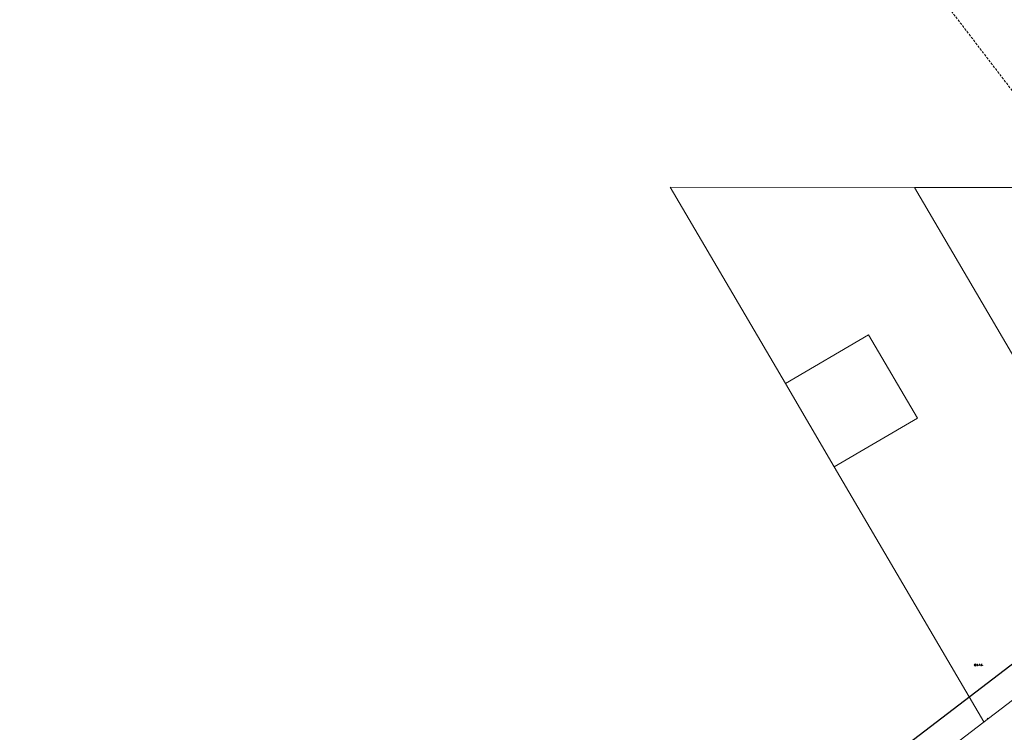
# Model space of a CAD drawing. Header units: inches. Extents: x 2260749 to 2263054, y 729378 to 732258.
# Tile 4 of 13: x 2260760 to 2261781, y 730309 to 731049. Entities that reach past the tile are written whole.
import ezdxf

# ---------------------------------------------------------------- set-up
doc = ezdxf.new("R2010")
doc.units = ezdxf.units.IN
doc.header["$LTSCALE"] = 20
doc.header["$MEASUREMENT"] = 0
for name, pattern in [('cl', [4.99999, 0.09375, -0.09375, 4.624991, -0.09375, 0.09375]), ('HIDDEN2', [0.1875, 0.125, -0.0625]), ('rowex', [0])]:
    doc.linetypes.add(name, pattern=pattern)
for name, color, linetype, lineweight in [('DV_X_Property_Line', 7, 'Continuous', 0), ('RW_X_CL', 6, 'cl', 0), ('RW_X_CL_100_Stations', 6, 'Continuous', 0), ('RW_X_Fee_RW', 6, 'rowex', 30), ('SV_P_Mon_Cells_Set', 7, 'Continuous', 0)]:
    doc.layers.add(name, color=color, linetype=linetype, lineweight=lineweight)
doc.layers.add('SC_Scratch1', color=7, linetype='Continuous', lineweight=0, plot=False)

# ---------------------------------------------------------------- blocks, each defined once
blk = doc.blocks.new('DrawLineAnnotationDirectionLength40')
at = {"layer": 'RW_X_CL_100_Stations'}
blk.add_line((0, 0), (-0.7, 1), dxfattribs=at)
blk = doc.blocks.new('IPS3')
at = {"layer": 'SV_P_Mon_Cells_Set', "linetype": 'rowex', "true_color": 0xa56100}
h = blk.add_hatch(color=44, dxfattribs=at)
edge = h.paths.add_edge_path()
edge.add_arc((0, 0), 1.2, 0, 360)
at = {"layer": 'SV_P_Mon_Cells_Set', "color": 44, "linetype": 'Continuous', "lineweight": 0, "true_color": 0xa56100, "flags": 128}
for points in [[(2, 0.8), (2.4, 0.8)], [(2.2, -0.8), (2.2, 0.8)], [(3.8, -0.8), (3.8, 0.8), (4.3, 0.8), (4.3, 0.8), (4.4, 0.8), (4.5, 0.7), (4.5, 0.7), (4.5, 0.7), (4.6, 0.6), (4.6, 0.5), (4.6, 0.3), (4.6, 0.3), (4.6, 0.2), (4.5, 0.1), (4.5, 0.1), (4.4, 0.1), (4.4, 0), (4.3, 0), (3.8, 0)], [(6.8, 0.7), (6.7, 0.7), (6.7, 0.7), (6.6, 0.8), (6.5, 0.8), (6.4, 0.8), (6.4, 0.8), (6.2, 0.8), (6.1, 0.7), (6, 0.6), (6, 0.5), (6, 0.4), (6, 0.3), (6.1, 0.2), (6.7, -0.2), (6.8, -0.2), (6.8, -0.3), (6.8, -0.3), (6.8, -0.4), (6.8, -0.5), (6.8, -0.5), (6.8, -0.6), (6.8, -0.6), (6.7, -0.7), (6.7, -0.7), (6.7, -0.7), (6.6, -0.8), (6.6, -0.8), (6.5, -0.8), (6.3, -0.8), (6.2, -0.8), (6.1, -0.7), (6, -0.6)], [(2, -0.8), (2.4, -0.8)], [(3.2, -0.6), (3.2, -0.6), (3.2, -0.6), (3.3, -0.7), (3.3, -0.7), (3.2, -0.8), (3.2, -0.8), (3.2, -0.8), (3.1, -0.8), (3.1, -0.7), (3.1, -0.7), (3.1, -0.6), (3.2, -0.6)], [(5.4, -0.6), (5.5, -0.6), (5.5, -0.6), (5.5, -0.7), (5.5, -0.7), (5.5, -0.8), (5.5, -0.8), (5.4, -0.8), (5.4, -0.8), (5.3, -0.7), (5.3, -0.7), (5.4, -0.6), (5.4, -0.6)], [(7.6, -0.6), (7.6, -0.6), (7.7, -0.6), (7.7, -0.7), (7.7, -0.7), (7.7, -0.8), (7.6, -0.8), (7.6, -0.8), (7.6, -0.8), (7.5, -0.7), (7.5, -0.7), (7.6, -0.6), (7.6, -0.6)]]:
    blk.add_lwpolyline(points, dxfattribs=at)
at = {"layer": 'SV_P_Mon_Cells_Set', "color": 44, "linetype": 'Continuous', "lineweight": 0, "true_color": 0xa56100}
blk.add_circle((0, 0), 1.2, dxfattribs=at)

msp = doc.modelspace()

# ---------------------------------------------------------------- linework, layer by layer
at = {"layer": 'DV_X_Property_Line'}
for p, q in [((2261434.5, 730874.8), (2261554.1, 730670.9)), ((2261687.9, 730874.3), (2261434.9, 730874)), ((2261687.9, 730874.3), (2261799.1, 730874.4)), ((2261934.8, 730453.5), (2261687.9, 730874.3)), ((2261554.1, 730670.9), (2261640.4, 730721.5)), ((2261640.4, 730721.5), (2261691, 730635.2)), ((2261604.7, 730584.6), (2261554.1, 730670.9)), ((2261691, 730635.2), (2261604.7, 730584.6)), ((2261604.7, 730584.6), (2261760.1, 730319.9))]:
    msp.add_line(p, q, dxfattribs=at)
at = {"layer": 'RW_X_CL'}
msp.add_line((2260777.9, 729568.9), (2263051.8, 731307.6), dxfattribs=at)
at = {"layer": 'RW_X_Fee_RW', "flags": 128}
for points in [[(2260759.7, 729592.7), (2262076.4, 730599.5), (2262076.4, 730599.5, 0.094887), (2262356.1, 730912.8), (2262351.8, 730915.4, 0.021813), (2262397.9, 731000.6), (2262393.4, 731002.8, 0.043647), (2262462.2, 731182.9), (2262452.6, 731185.6, 0.076482), (2262494.2, 731516.4), (2262504.2, 731516.7, 0.043647), (2262482.2, 731708.2), (2262457.7, 731703.2, 0.036589), (2262414.7, 731855.3), (2262403.7, 731885.7), (2262431.9, 731895.9), (2262300.4, 732258.2)], [(2260759.7, 729592.7), (2262076.4, 730599.5), (2262076.4, 730599.5, 0.022353), (2262152.9, 730663.6, 0.022353)]]:
    msp.add_lwpolyline(points, format="xyb", dxfattribs=at)
at = {"layer": 'SC_Scratch1', "linetype": 'HIDDEN2'}
msp.add_line((2261398.4, 731486.3), (2262094.6, 730575.7), dxfattribs=at)

# ---------------------------------------------------------------- block references
msp.add_blockref('IPS3', (2261751.3, 730379))
at = {"color": 7, "linetype": 'Continuous', "lineweight": 0}
msp.add_blockref('DrawLineAnnotationDirectionLength40', (2261764, 730322.9), dxfattribs=at)

doc.saveas('drawing.dxf')
